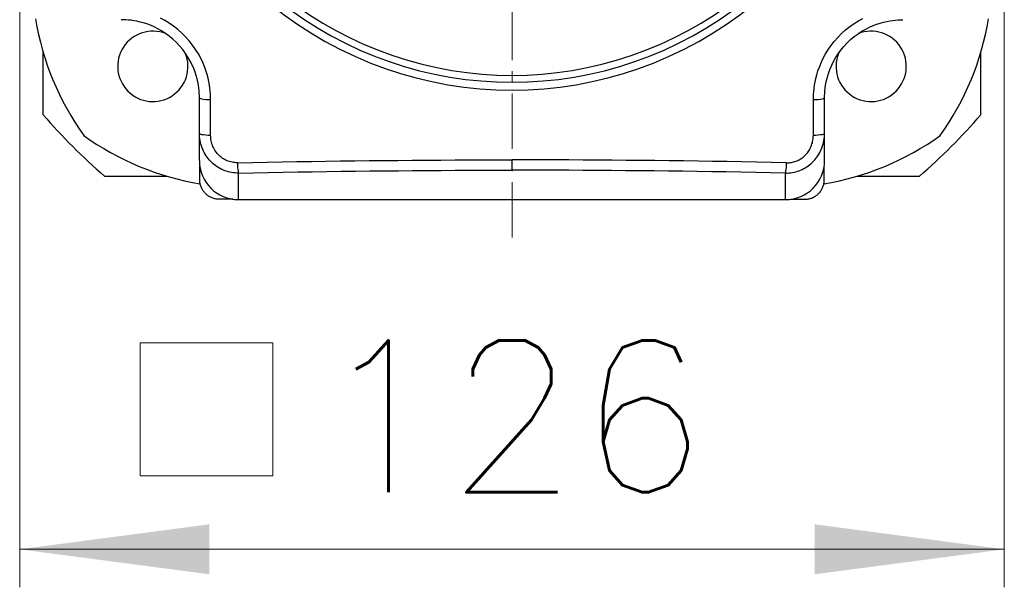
# Model space of a CAD drawing. Extents: x 0 to 1588, y 0 to 1123.
# Tile 23 of 35: x 188 to 314, y 590 to 662. Entities that reach past the tile are written whole.
import ezdxf
from ezdxf.enums import TextEntityAlignment as Align

# ---------------------------------------------------------------- set-up
doc = ezdxf.new("R2010")
doc.units = 0
doc.header["$LTSCALE"] = 18.91
doc.header["$MEASUREMENT"] = 0
doc.linetypes.add('CENTER', pattern=[0.6, 0.375, -0.075, 0.075, -0.075])
doc.layers.add('12000_RIGHT', color=7, linetype='CONTINUOUS')
doc.layers.add('12100_RIGHT_DIM', color=7, linetype='CONTINUOUS')
doc.styles.get("Standard").update_dxf_attribs({"font": 'txt.shx'})

msp = doc.modelspace()

# ---------------------------------------------------------------- linework, layer by layer
at = {"layer": '12000_RIGHT', "color": 7, "linetype": 'CENTER', "lineweight": 13}
msp.add_line((250.685934, 634.584192), (250.685934, 770.296192), dxfattribs=at)
at = {"layer": '12000_RIGHT', "color": 7, "linetype": 'CONTINUOUS', "lineweight": 25}
for p, q in [((200.972418, 662.436087), (200.685926, 662.440192)), ((201.278467, 662.422622), (200.972418, 662.436087)), ((201.603685, 662.398005), (201.278467, 662.422622)), ((201.948263, 662.360198), (201.603685, 662.398005)), ((202.312403, 662.30704), (201.948263, 662.360198)), ((202.695787, 662.236136), (202.312403, 662.30704)), ((203.097906, 662.144969), (202.695787, 662.236136)), ((203.518015, 662.030776), (203.097906, 662.144969)), ((203.955141, 661.8907), (203.518015, 662.030776)), ((204.407698, 661.721812), (203.955141, 661.8907)), ((204.873964, 661.521018), (204.407698, 661.721812)), ((205.352289, 661.28469), (204.873964, 661.521018)), ((206.266558, 662.335791), (205.717749, 662.631163)), ((206.82147, 661.996947), (206.266558, 662.335791)), ((207.374185, 661.614432), (206.82147, 661.996947)), ((207.914995, 661.191771), (207.374185, 661.614432)), ((293.375261, 661.1234), (293.914514, 661.552737)), ((293.914514, 661.552737), (294.467707, 661.942702)), ((294.467707, 661.942702), (295.025274, 662.289485)), ((295.025274, 662.289485), (295.578524, 662.592707)), ((296.436182, 661.492289), (296.9079, 661.69905)), ((296.9079, 661.69905), (297.36606, 661.87303)), ((297.36606, 661.87303), (297.808886, 662.017382)), ((297.808886, 662.017382), (298.234838, 662.135161)), ((298.234838, 662.135161), (298.642874, 662.229262)), ((298.642874, 662.229262), (299.032144, 662.302497)), ((299.032144, 662.302497), (299.40209, 662.357436)), ((299.40209, 662.357436), (299.75234, 662.396533)), ((299.75234, 662.396533), (300.083059, 662.422004)), ((300.083059, 662.422004), (300.394392, 662.435942)), ((300.394392, 662.435942), (300.685934, 662.440192)), ((205.840017, 661.009619), (205.352289, 661.28469)), ((206.330439, 660.694861), (205.840017, 661.009619)), ((206.815435, 660.341113), (206.330439, 660.694861)), ((207.28528, 659.953425), (206.815435, 660.341113)), ((208.433336, 660.735316), (207.914995, 661.191771)), ((208.923555, 660.248606), (208.433336, 660.735316)), ((209.384485, 659.732684), (208.923555, 660.248606)), ((292.373854, 660.169429), (292.85993, 660.661082)), ((292.85993, 660.661082), (293.375261, 661.1234)), ((294.017214, 659.891913), (294.485079, 660.285254)), ((294.485079, 660.285254), (294.969747, 660.645385)), ((294.969747, 660.645385), (295.461882, 660.967128)), ((295.461882, 660.967128), (295.953085, 661.249285)), ((295.953085, 661.249285), (296.436182, 661.492289)), ((207.73139, 659.537028), (207.28528, 659.953425)), ((208.151384, 659.093539), (207.73139, 659.537028)), ((208.54352, 658.625167), (208.151384, 659.093539)), ((209.812471, 659.192885), (209.384485, 659.732684)), ((210.201071, 658.6393), (209.812471, 659.192885)), ((291.115049, 658.553927), (291.496408, 659.1076)), ((291.496408, 659.1076), (291.918142, 659.64968)), ((291.918142, 659.64968), (292.373854, 660.169429)), ((292.771517, 658.552253), (293.158464, 659.023291)), ((293.158464, 659.023291), (293.574259, 659.470668)), ((293.574259, 659.470668), (294.017214, 659.891913)), ((190.685934, 650.284175), (190.685934, 658.266829)), ((208.902456, 658.140082), (208.54352, 658.625167)), ((209.222956, 657.647738), (208.902456, 658.140082)), ((210.546411, 658.081637), (210.201071, 658.6393)), ((210.848082, 657.528796), (210.546411, 658.081637)), ((290.483931, 657.450068), (290.777628, 657.998572)), ((290.777628, 657.998572), (291.115049, 658.553927)), ((292.105101, 657.575255), (292.418699, 658.066275)), ((292.418699, 658.066275), (292.771517, 658.552253)), ((310.685934, 650.284175), (310.685934, 658.266829)), ((209.503782, 657.15671), (209.222956, 657.647738)), ((209.745352, 656.674327), (209.503782, 657.15671)), ((209.95067, 656.203791), (209.745352, 656.674327)), ((211.107466, 656.987105), (210.848082, 657.528796)), ((211.328264, 656.459178), (211.107466, 656.987105)), ((290.017958, 656.392771), (290.232054, 656.91418)), ((290.232054, 656.91418), (290.483931, 657.450068)), ((291.397577, 656.14511), (291.596704, 656.609973)), ((291.596704, 656.609973), (291.83143, 657.087535)), ((291.83143, 657.087535), (292.105101, 657.575255)), ((210.123297, 655.747176), (209.95067, 656.203791)), ((210.266447, 655.306155), (210.123297, 655.747176)), ((210.383203, 654.882174), (210.266447, 655.306155)), ((211.514185, 655.947108), (211.328264, 656.459178)), ((211.668589, 655.45262), (211.514185, 655.947108)), ((211.794729, 654.977137), (211.668589, 655.45262)), ((289.566187, 654.931647), (289.688238, 655.399935)), ((289.688238, 655.399935), (289.837774, 655.88745)), ((289.837774, 655.88745), (290.017958, 656.392771)), ((290.978605, 654.841883), (291.091597, 655.259532)), ((291.091597, 655.259532), (291.230261, 655.69443)), ((291.230261, 655.69443), (291.397577, 656.14511)), ((210.47648, 654.476168), (210.383203, 654.882174)), ((210.549097, 654.08887), (210.47648, 654.476168)), ((210.603605, 653.720736), (210.549097, 654.08887)), ((211.895697, 654.52159), (211.794729, 654.977137)), ((211.974455, 654.086715), (211.895697, 654.52159)), ((212.033701, 653.672938), (211.974455, 654.086715)), ((289.33518, 653.648837), (289.392439, 654.055632)), ((289.392439, 654.055632), (289.468561, 654.483348)), ((289.468561, 654.483348), (289.566187, 654.931647)), ((290.765531, 653.699389), (290.818209, 654.061332)), ((290.818209, 654.061332), (290.888403, 654.442286)), ((290.888403, 654.442286), (290.978605, 654.841883)), ((210.642443, 653.372031), (210.603605, 653.720736)), ((210.667784, 653.042437), (210.642443, 653.372031)), ((210.681684, 652.731684), (210.667784, 653.042437)), ((210.685934, 652.440192), (210.681684, 652.731684)), ((212.07601, 653.280486), (212.033701, 653.672938)), ((212.103681, 652.909091), (212.07601, 653.280486)), ((212.118902, 652.558509), (212.103681, 652.909091)), ((289.252817, 652.553187), (289.267542, 652.897979)), ((289.267542, 652.897979), (289.294294, 653.263079)), ((289.294294, 653.263079), (289.33518, 653.648837)), ((290.685934, 652.440184), (290.69005, 652.727)), ((290.69005, 652.727), (290.703497, 653.032614)), ((290.703497, 653.032614), (290.727995, 653.356623)), ((290.727995, 653.356623), (290.765531, 653.699389)), ((210.685934, 647.918097), (210.685934, 652.440188)), ((212.123568, 652.228774), (212.118902, 652.558509)), ((212.123568, 647.687396), (212.123568, 652.228774)), ((289.2483, 652.228774), (289.252817, 652.553187)), ((289.2483, 647.687396), (289.2483, 652.228774)), ((290.685934, 647.917933), (290.685934, 652.440177)), ((210.691217, 647.681208), (210.685934, 647.918013)), ((210.685934, 644.440192), (210.685934, 647.917945)), ((210.70701, 647.445452), (210.691217, 647.681208)), ((212.128164, 647.499648), (212.123568, 647.687396)), ((289.244696, 647.521018), (289.2483, 647.687396)), ((290.664854, 647.445433), (290.680647, 647.68117)), ((290.680647, 647.68117), (290.68593, 647.917933)), ((290.685934, 644.440192), (290.685934, 647.917933)), ((210.733236, 647.211173), (210.70701, 647.445452)), ((210.769819, 646.978804), (210.733236, 647.211173)), ((210.816664, 646.748793), (210.769819, 646.978804)), ((210.873606, 646.52164), (210.816664, 646.748793)), ((210.940466, 646.297847), (210.873606, 646.52164)), ((212.141886, 647.313987), (212.128164, 647.499648)), ((212.164663, 647.130225), (212.141886, 647.313987)), ((212.19644, 646.948191), (212.164663, 647.130225)), ((212.237085, 646.768168), (212.19644, 646.948191)), ((212.286428, 646.590842), (212.237085, 646.768168)), ((212.344294, 646.416899), (212.286428, 646.590842)), ((212.410486, 646.246959), (212.344294, 646.416899)), ((288.963457, 646.251921), (289.022272, 646.402312)), ((289.022272, 646.402312), (289.074575, 646.555884)), ((289.074575, 646.555884), (289.12023, 646.712222)), ((289.12023, 646.712222), (289.159105, 646.870848)), ((289.159105, 646.870848), (289.19108, 647.031276)), ((289.19108, 647.031276), (289.21604, 647.193091)), ((289.21604, 647.193091), (289.233927, 647.356295)), ((289.233927, 647.356295), (289.244696, 647.521018)), ((290.431391, 646.297824), (290.498255, 646.521613)), ((290.498255, 646.521613), (290.555197, 646.74877)), ((290.555197, 646.74877), (290.602045, 646.978785)), ((290.602045, 646.978785), (290.638628, 647.211158)), ((290.638628, 647.211158), (290.664854, 647.445433)), ((211.017076, 646.077925), (210.940466, 646.297847)), ((211.103224, 645.862357), (211.017076, 646.077925)), ((211.198645, 645.651587), (211.103224, 645.862357)), ((211.303049, 645.446044), (211.198645, 645.651587)), ((211.416166, 645.246165), (211.303049, 645.446044)), ((211.537714, 645.052325), (211.416166, 645.246165)), ((212.484739, 646.081443), (212.410486, 646.246959)), ((212.566782, 645.920737), (212.484739, 646.081443)), ((212.656336, 645.765227), (212.566782, 645.920737)), ((212.753141, 645.615237), (212.656336, 645.765227)), ((212.856924, 645.471072), (212.753141, 645.615237)), ((212.967421, 645.33303), (212.856924, 645.471072)), ((213.084341, 645.2014), (212.967421, 645.33303)), ((213.20735, 645.076484), (213.084341, 645.2014)), ((288.171904, 645.083621), (288.280832, 645.194262)), ((288.280832, 645.194262), (288.385008, 645.310179)), ((288.385008, 645.310179), (288.48419, 645.431182)), ((288.48419, 645.431182), (288.578173, 645.557055)), ((288.578173, 645.557055), (288.666765, 645.68759)), ((288.666765, 645.68759), (288.749781, 645.822577)), ((288.749781, 645.822577), (288.827024, 645.961791)), ((288.827024, 645.961791), (288.89831, 646.104995)), ((288.89831, 646.104995), (288.963457, 646.251921)), ((289.834154, 645.052333), (289.955717, 645.246192)), ((289.955717, 645.246192), (290.068834, 645.446074)), ((290.068834, 645.446074), (290.173239, 645.651606)), ((290.173239, 645.651606), (290.268644, 645.862361)), ((290.268644, 645.862361), (290.354788, 646.07791)), ((290.354788, 646.07791), (290.431391, 646.297824)), ((211.667425, 644.864821), (211.537714, 645.052325)), ((211.805033, 644.683932), (211.667425, 644.864821)), ((211.950266, 644.509948), (211.805033, 644.683932)), ((212.102819, 644.343161), (211.950266, 644.509948)), ((212.262339, 644.183867), (212.102819, 644.343161)), ((212.42848, 644.032363), (212.262339, 644.183867)), ((212.600885, 643.888945), (212.42848, 644.032363)), ((212.779203, 643.753859), (212.600885, 643.888945)), ((213.3361, 644.958567), (213.20735, 645.076484)), ((213.470255, 644.847937), (213.3361, 644.958567)), ((213.609449, 644.744826), (213.470255, 644.847937)), ((213.753321, 644.64944), (213.609449, 644.744826)), ((213.901506, 644.56198), (213.753321, 644.64944)), ((214.053652, 644.482631), (213.901506, 644.56198)), ((214.209402, 644.411555), (214.053652, 644.482631)), ((214.36841, 644.348895), (214.209402, 644.411555)), ((214.53031, 644.294802), (214.36841, 644.348895)), ((214.694609, 644.249373), (214.53031, 644.294802)), ((214.860781, 644.212703), (214.694609, 644.249373)), ((215.028303, 644.184874), (214.860781, 644.212703)), ((215.196939, 644.16595), (215.028303, 644.184874)), ((215.366785, 644.155963), (215.196939, 644.16595)), ((215.537943, 644.154944), (215.366785, 644.155963)), ((215.537943, 644.154944), (217.461393, 644.193106)), ((217.461393, 644.193106), (219.369377, 644.229029)), ((219.369377, 644.229029), (221.263519, 644.262759)), ((221.263519, 644.262759), (223.145269, 644.294326)), ((223.145269, 644.294326), (225.015785, 644.323764)), ((225.015785, 644.323764), (226.876211, 644.3511)), ((226.876211, 644.3511), (228.727974, 644.376353)), ((228.727974, 644.376353), (230.572739, 644.399554)), ((230.572739, 644.399554), (232.412096, 644.420726)), ((232.412096, 644.420726), (234.247152, 644.439879)), ((234.247152, 644.439879), (236.078831, 644.457019)), ((236.078831, 644.457019), (237.908146, 644.472152)), ((237.908146, 644.472152), (239.736354, 644.485278)), ((239.736354, 644.485278), (241.564702, 644.496398)), ((241.564702, 644.496398), (243.392886, 644.5055)), ((243.392886, 644.5055), (245.218726, 644.512584)), ((245.218726, 644.512584), (247.040418, 644.517638)), ((247.040418, 644.517638), (248.860928, 644.520667)), ((248.860928, 644.520667), (250.685934, 644.521674)), ((252.510979, 644.520667), (250.685934, 644.521674)), ((250.685934, 643.203173), (250.685934, 644.521674)), ((254.331509, 644.517638), (252.510979, 644.520667)), ((256.153192, 644.512584), (254.331509, 644.517638)), ((257.978999, 644.5055), (256.153192, 644.512584)), ((259.807146, 644.496398), (257.978999, 644.5055)), ((261.635474, 644.485278), (259.807146, 644.496398)), ((263.46368, 644.472152), (261.635474, 644.485278)), ((265.292996, 644.457019), (263.46368, 644.472152)), ((267.124668, 644.439879), (265.292996, 644.457019)), ((268.959703, 644.420726), (267.124668, 644.439879)), ((270.799028, 644.399558), (268.959703, 644.420726)), ((272.643751, 644.376353), (270.799028, 644.399558)), ((274.495476, 644.3511), (272.643751, 644.376353)), ((276.355873, 644.323767), (274.495476, 644.3511)), ((278.226381, 644.294329), (276.355873, 644.323767)), ((280.108145, 644.262763), (278.226381, 644.294329)), ((282.002327, 644.229033), (280.108145, 644.262763)), ((283.910379, 644.193106), (282.002327, 644.229033)), ((285.833925, 644.154944), (283.910379, 644.193106)), ((285.833925, 644.154944), (285.985571, 644.155391)), ((285.985571, 644.155391), (286.136187, 644.162875)), ((286.136187, 644.162875), (286.285845, 644.177375)), ((286.285845, 644.177375), (286.434618, 644.19887)), ((286.434618, 644.19887), (286.582491, 644.227336)), ((286.582491, 644.227336), (286.729135, 644.262709)), ((286.729135, 644.262709), (286.874189, 644.304938)), ((286.874189, 644.304938), (287.017279, 644.353953)), ((287.017279, 644.353953), (287.158075, 644.409686)), ((287.158075, 644.409686), (287.296324, 644.472033)), ((287.296324, 644.472033), (287.431776, 644.540885)), ((287.431776, 644.540885), (287.564188, 644.616133)), ((287.564188, 644.616133), (287.693315, 644.697661)), ((287.693315, 644.697661), (287.818903, 644.785319)), ((287.818903, 644.785319), (287.940699, 644.878966)), ((287.940699, 644.878966), (288.058447, 644.978457)), ((288.058447, 644.978457), (288.171904, 645.083621)), ((288.592718, 643.753901), (288.771025, 643.88898)), ((288.771025, 643.88898), (288.943411, 644.032382)), ((288.943411, 644.032382), (289.109529, 644.183863)), ((289.109529, 644.183863), (289.26903, 644.343135)), ((289.26903, 644.343135), (289.421568, 644.509909)), ((289.421568, 644.509909), (289.566801, 644.683898)), ((289.566801, 644.683898), (289.704424, 644.864802)), ((289.704424, 644.864802), (289.834154, 645.052333)), ((210.73551, 642.572604), (210.735525, 642.868369)), ((210.735525, 642.868369), (210.735537, 643.157176)), ((210.735537, 643.157176), (210.735548, 643.444934)), ((210.735548, 643.444934), (210.735559, 643.737544)), ((212.963068, 643.627322), (212.779203, 643.753859)), ((213.152128, 643.509528), (212.963068, 643.627322)), ((213.346022, 643.400687), (213.152128, 643.509528)), ((213.544359, 643.300975), (213.346022, 643.400687)), ((213.746752, 643.210543), (213.544359, 643.300975)), ((213.952799, 643.12955), (213.746752, 643.210543)), ((214.162107, 643.058142), (213.952799, 643.12955)), ((214.374288, 642.996432), (214.162107, 643.058142)), ((214.588968, 642.94451), (214.374288, 642.996432)), ((214.805769, 642.902468), (214.588968, 642.94451)), ((215.024298, 642.870387), (214.805769, 642.902468)), ((215.244131, 642.848307), (215.024298, 642.870387)), ((215.464827, 642.836272), (215.244131, 642.848307)), ((215.685934, 642.8343), (215.464827, 642.836272)), ((215.685934, 642.8343), (217.599615, 642.872653)), ((215.685934, 639.440192), (215.685934, 642.834296)), ((217.599615, 642.872653), (219.500408, 642.908801)), ((219.500408, 642.908801), (221.387712, 642.942748)), ((221.387712, 642.942748), (223.261726, 642.974505)), ((223.261726, 642.974505), (225.124039, 643.004107)), ((225.124039, 643.004107), (226.976374, 643.031596)), ((226.976374, 643.031596), (228.82032, 643.056998)), ((228.82032, 643.056998), (230.657356, 643.080336)), ((230.657356, 643.080336), (232.488913, 643.101634)), ((232.488913, 643.101634), (234.316158, 643.120898)), ((234.316158, 643.120898), (236.140161, 643.138137)), ((236.140161, 643.138137), (237.961945, 643.153357)), ((237.961945, 643.153357), (239.782406, 643.16656)), ((239.782406, 643.16656), (241.602398, 643.177745)), ((241.602398, 643.177745), (243.422063, 643.1869)), ((243.422063, 643.1869), (245.240678, 643.194026)), ((245.240678, 643.194026), (247.057534, 643.199111)), ((247.057534, 643.199111), (248.872535, 643.202159)), ((248.872535, 643.202159), (250.685934, 643.203173)), ((252.499344, 643.202159), (250.685934, 643.203173)), ((254.314341, 643.199111), (252.499344, 643.202159)), ((256.131173, 643.194026), (254.314341, 643.199111)), ((257.949745, 643.1869), (256.131173, 643.194026)), ((259.769367, 643.177745), (257.949745, 643.1869)), ((261.589334, 643.166564), (259.769367, 643.177745)), ((263.409788, 643.153361), (261.589334, 643.166564)), ((265.231568, 643.138137), (263.409788, 643.153361)), ((267.055559, 643.120898), (265.231568, 643.138137)), ((268.882782, 643.101634), (267.055559, 643.120898)), ((270.714306, 643.08034), (268.882782, 643.101634)), ((272.551306, 643.057002), (270.714306, 643.08034)), ((274.395218, 643.0316), (272.551306, 643.057002)), ((276.247528, 643.004111), (274.395218, 643.0316)), ((278.109833, 642.974509), (276.247528, 643.004111)), ((279.983868, 642.942752), (278.109833, 642.974509)), ((281.871231, 642.908805), (279.983868, 642.942752)), ((283.772119, 642.872653), (281.871231, 642.908805)), ((285.685934, 642.8343), (283.772119, 642.872653)), ((285.685934, 642.8343), (285.906988, 642.836268)), ((285.685934, 639.440192), (285.685934, 642.834296)), ((285.906988, 642.836268), (286.127642, 642.8483)), ((286.127642, 642.8483), (286.347448, 642.870368)), ((286.347448, 642.870368), (286.565966, 642.902442)), ((286.565966, 642.902442), (286.782766, 642.94448)), ((286.782766, 642.94448), (286.997457, 642.996402)), ((286.997457, 642.996402), (287.209665, 643.058112)), ((287.209665, 643.058112), (287.419001, 643.129523)), ((287.419001, 643.129523), (287.625082, 643.210528)), ((287.625082, 643.210528), (287.827505, 643.300975)), ((287.827505, 643.300975), (288.025873, 643.400702)), ((288.025873, 643.400702), (288.219782, 643.509555)), ((288.219782, 643.509555), (288.40885, 643.627356)), ((288.40885, 643.627356), (288.592718, 643.753901)), ((290.63632, 643.444312), (290.636316, 643.737544)), ((290.636331, 643.157599), (290.63632, 643.444312)), ((290.636343, 642.87044), (290.636331, 643.157599)), ((290.636358, 642.575869), (290.636343, 642.87044)), ((198.529917, 642.440192), (206.512571, 642.440192)), ((210.735475, 641.936618), (210.735495, 642.263987)), ((210.738302, 641.827307), (210.735475, 641.936618)), ((210.735495, 642.263987), (210.73551, 642.572604)), ((210.746088, 641.71815), (210.738302, 641.827307)), ((210.758776, 641.609374), (210.746088, 641.71815)), ((210.776304, 641.501204), (210.758776, 641.609374)), ((210.798624, 641.393859), (210.776304, 641.501204)), ((210.825678, 641.287566), (210.798624, 641.393859)), ((290.548429, 641.28599), (290.575125, 641.392497)), ((290.575125, 641.392497), (290.597063, 641.500071)), ((290.597063, 641.500071), (290.614206, 641.608496)), ((290.614206, 641.608496), (290.626505, 641.717543)), ((290.626505, 641.717543), (290.633913, 641.826995)), ((290.633913, 641.826995), (290.636393, 641.936625)), ((290.636373, 642.266921), (290.636358, 642.575869)), ((290.636393, 641.936625), (290.636373, 642.266921)), ((294.859297, 642.440192), (302.841951, 642.440192)), ((210.857408, 641.182555), (210.825678, 641.287566)), ((210.893755, 641.079039), (210.857408, 641.182555)), ((210.934668, 640.977252), (210.893755, 641.079039)), ((210.980089, 640.877417), (210.934668, 640.977252)), ((211.029962, 640.779753), (210.980089, 640.877417)), ((211.084215, 640.684489), (211.029962, 640.779753)), ((211.142725, 640.5918), (211.084215, 640.684489)), ((211.205336, 640.501838), (211.142725, 640.5918)), ((211.271891, 640.414752), (211.205336, 640.501838)), ((211.342241, 640.330699), (211.271891, 640.414752)), ((211.416231, 640.249827), (211.342241, 640.330699)), ((211.493715, 640.172286), (211.416231, 640.249827)), ((211.57453, 640.098231), (211.493715, 640.172286)), ((211.658529, 640.027812), (211.57453, 640.098231)), ((289.71681, 640.023398), (289.800939, 640.093913)), ((289.800939, 640.093913), (289.881826, 640.168135)), ((289.881826, 640.168135), (289.95933, 640.245894)), ((289.95933, 640.245894), (290.0333, 640.327021)), ((290.0333, 640.327021), (290.103598, 640.411349)), ((290.103598, 640.411349), (290.17008, 640.498709)), ((290.17008, 640.498709), (290.232603, 640.588938)), ((290.232603, 640.588938), (290.291025, 640.681861)), ((290.291025, 640.681861), (290.345201, 640.777312)), ((290.345201, 640.777312), (290.394991, 640.875121)), ((290.394991, 640.875121), (290.440264, 640.975119)), ((290.440264, 640.975119), (290.480951, 641.077079)), ((290.480951, 641.077079), (290.517023, 641.180774)), ((290.517023, 641.180774), (290.548429, 641.28599)), ((211.745562, 639.96118), (211.658529, 640.027812)), ((211.83547, 639.898486), (211.745562, 639.96118)), ((211.928102, 639.839885), (211.83547, 639.898486)), ((212.02331, 639.785525), (211.928102, 639.839885)), ((212.12092, 639.735545), (212.02331, 639.785525)), ((212.22072, 639.690024), (212.12092, 639.735545)), ((212.322485, 639.649012), (212.22072, 639.690024)), ((212.425985, 639.612559), (212.322485, 639.649012)), ((212.530992, 639.580718), (212.425985, 639.612559)), ((212.637281, 639.553546), (212.530992, 639.580718)), ((212.744619, 639.531092), (212.637281, 639.553546)), ((212.852781, 639.513407), (212.744619, 639.531092)), ((212.961542, 639.500544), (212.852781, 639.513407)), ((213.070673, 639.49256), (212.961542, 639.500544)), ((213.179945, 639.489501), (213.070673, 639.49256)), ((213.479383, 639.489371), (213.179945, 639.489501)), ((213.781637, 639.489241), (213.479383, 639.489371)), ((214.083883, 639.489119), (213.781637, 639.489241)), ((214.386118, 639.489001), (214.083883, 639.489119)), ((214.688353, 639.488887), (214.386118, 639.489001)), ((214.990599, 639.488776), (214.688353, 639.488887)), ((215.685934, 639.440192), (285.685934, 639.440192)), ((286.381559, 639.488818), (286.68376, 639.488929)), ((286.68376, 639.488929), (287.288122, 639.489165)), ((287.288122, 639.489165), (287.590319, 639.489295)), ((287.590319, 639.489295), (287.892523, 639.489424)), ((287.892523, 639.489424), (288.19187, 639.489558)), ((288.19187, 639.489558), (288.301481, 639.492106)), ((288.301481, 639.492106), (288.410891, 639.499636)), ((288.410891, 639.499636), (288.519876, 639.512088)), ((288.519876, 639.512088), (288.628225, 639.529403)), ((288.628225, 639.529403), (288.735727, 639.55152)), ((288.735727, 639.55152), (288.842161, 639.578383)), ((288.842161, 639.578383), (288.947321, 639.609927)), ((288.947321, 639.609927), (289.050985, 639.64609)), ((289.050985, 639.64609), (289.152937, 639.68682)), ((289.152937, 639.68682), (289.25297, 639.732051)), ((289.25297, 639.732051), (289.350866, 639.781726)), ((289.350866, 639.781726), (289.446409, 639.83578)), ((289.446409, 639.83578), (289.539385, 639.89416)), ((289.539385, 639.89416), (289.629576, 639.956759)), ((289.629576, 639.956759), (289.71681, 640.023398))]:
    msp.add_line(p, q, dxfattribs=at)
for points in [[(210.685934, 652.440192), (210.721044, 652.395917), (210.824832, 652.353585), (210.992744, 652.315054), (211.21741, 652.282014), (211.488971, 652.255917), (211.795508, 652.237907), (212.123568, 652.228775)], [(289.2483, 652.228775), (289.576361, 652.237907), (289.882898, 652.255917), (290.154459, 652.282014), (290.379125, 652.315054), (290.547037, 652.353585), (290.650825, 652.395917), (290.685935, 652.440192)], [(210.685941, 647.917933), (210.72105, 647.869654), (210.824838, 647.823493), (210.992749, 647.781477), (211.217414, 647.74545), (211.488973, 647.716993), (211.795508, 647.697354), (212.123568, 647.687395)], [(289.248301, 647.687395), (289.576361, 647.697353), (289.882898, 647.716992), (290.154459, 647.74545), (290.379125, 647.781477), (290.547036, 647.823493), (290.650824, 647.869654), (290.685934, 647.917933)], [(215.537942, 644.154943), (215.552098, 643.842938), (215.571691, 643.553578), (215.595926, 643.29862), (215.623817, 643.088421), (215.654231, 642.931522), (215.685934, 642.834295)], [(285.685934, 642.834302), (285.717637, 642.931527), (285.748051, 643.088425), (285.775942, 643.298623), (285.800177, 643.55358), (285.81977, 643.842938), (285.833926, 644.154943)]]:
    msp.add_lwpolyline(points, dxfattribs=at)
for centre, radius, start, end in [((250.685934, 702.440192), 47.120601, 231.729114, 308.270886), ((250.685934, 702.440192), 49, 230.742847, 309.257153), ((250.685934, 702.440192), 48, 231.277296, 308.722704), ((224.800341, 668.374654), 35.580344, 189.441832, 215.644229), ((276.571527, 668.374654), 35.580344, 324.355771, 350.560795), ((204.723993, 656.478251), 4.5, 68.489571, 21.511105), ((296.647875, 656.478251), 4.5, 158.494081, 111.508381), ((250.685934, 702.440192), 79.5, 220.999354, 229.000646), ((250.685933, 702.440192), 79.5, 310.999355, 319.000646), ((216.620396, 676.554599), 35.580344, 234.355771, 260.560696), ((284.751472, 676.554599), 35.580344, 279.442605, 305.644229), ((215.685934, 644.440192), 5, 180, 270), ((285.685934, 644.440192), 5, 270, 0)]:
    msp.add_arc(centre, radius, start, end, dxfattribs=at)
at = {"layer": '12100_RIGHT_DIM', "color": 7, "linetype": 'CONTINUOUS', "lineweight": 13}
for p, q in [((187.685934, 682.440192), (187.685934, 589.880192)), ((313.685934, 589.880192), (313.685934, 682.440192)), ((203.097134, 604.144692), (203.097134, 621.140692)), ((203.097134, 621.140692), (220.093134, 621.140692)), ((220.093134, 621.140692), (220.093134, 604.144692)), ((220.093134, 604.144692), (203.097134, 604.144692)), ((187.685934, 594.736192), (313.685934, 594.736192))]:
    msp.add_line(p, q, dxfattribs=at)
for points in [[(211.965934, 597.932715), (187.685934, 594.736192), (211.965934, 591.539669), (187.685934, 594.736192)], [(289.405934, 591.539669), (313.685934, 594.736192), (289.405934, 597.932715), (313.685934, 594.736192)]]:
    msp.add_solid(points, dxfattribs=at)

# ---------------------------------------------------------------- texts
msp.add_text('126', height=19.424, dxfattribs=at).set_placement((250.685934, 602.020192), align=Align.CENTER)

doc.saveas('drawing.dxf')
